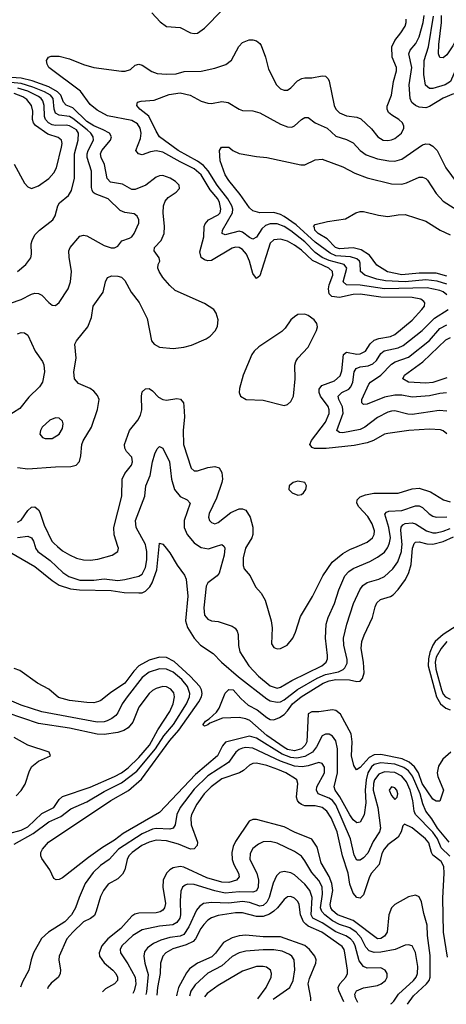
# Model space of a CAD drawing. Header units: inches. Extents: x 501365 to 657855, y 482276 to 547543.
# Tile 11 of 256: x 514442 to 516908, y 487352 to 493047. Entities that reach past the tile are written whole.
import ezdxf

# ---------------------------------------------------------------- set-up
doc = ezdxf.new("R2010")
doc.units = ezdxf.units.IN
doc.header["$MEASUREMENT"] = 0
doc.layers.add('A5418', color=7, linetype='Continuous')
doc.layers.add('A5419', color=7, linetype='Continuous')

msp = doc.modelspace()

# ---------------------------------------------------------------- linework, layer by layer
at = {"layer": 'A5418', "color": 5}
for points, elevation in [([(514324.8, 490000), (514346.7, 489990), (514530, 489884.7), (514630, 489802.6), (514670, 489775.9), (514735.4, 489755.4), (514788.3, 489748.3), (514970, 489744.5), (515046, 489734), (515130, 489731.4), (515150, 489732), (515170, 489741.5), (515193.5, 489766.5), (515207.4, 489790), (515234.8, 489865.2), (515248.1, 490000)], 1840), ([(514530.9, 490000), (514534, 489990), (514547.1, 489970), (514618.6, 489918.6), (514691.7, 489850), (514727, 489827), (514790, 489806), (514870, 489805.6), (514930, 489812.1), (515010, 489803.4), (515050, 489808.2), (515130, 489828.8), (515150, 489840.2), (515170, 489879.3), (515176.6, 489923.4), (515177.1, 489970), (515172, 490000)], 1860), ([(514660.5, 490000), (514690, 489975), (514730, 489951), (514770, 489932.8), (514810, 489923.2), (514850, 489921.4), (514893.4, 489926.6), (514977.2, 489950), (515009.6, 489970.4), (515013.6, 489990), (515010.3, 490000)], 1880), ([(515280.6, 490000), (515310, 489962.6), (515351.8, 489891.8), (515394.6, 489834.6), (515405, 489810), (515413.1, 489713.1), (515400.4, 489570), (515411.3, 489531.3), (515450, 489470.2), (515486.7, 489430), (515560.6, 489380.6), (515608.9, 489330), (515705.9, 489245.9), (515870, 489119.4), (515890, 489107.6), (515930, 489098.8), (515950, 489102.4), (515970, 489112.9), (516047.2, 489172.8), (516161.5, 489238.5), (516210, 489258.7), (516284.6, 489275.4), (516311.9, 489288.1), (516321.8, 489298.2), (516334.3, 489325.7), (516334.6, 489345.4), (516315.5, 489430), (516314.2, 489470), (516332.4, 489550), (516371.2, 489670), (516407.5, 489750), (516424.8, 489775.2), (516450, 489791.2), (516516.9, 489810), (516550, 489826.6), (516597.9, 489870), (516628, 489912.1), (516649.3, 489970.7), (516651.1, 490000)], 1840), ([(515480.6, 490000), (515490, 489993.7), (515532.7, 489987.3), (515573.7, 490000)], 1860), ([(516934.6, 488810), (516888.5, 488770), (516861.9, 488730), (516854.7, 488690), (516857.9, 488670), (516891.3, 488590), (516870, 488527.8), (516850, 488527.1), (516830, 488539.4), (516768.5, 488630), (516747.3, 488690), (516724.7, 488724.7), (516692.4, 488752.4), (516652.3, 488772.3), (516530, 488796.3), (516490, 488794.1), (516461.2, 488778.8), (516410, 488721.3), (516388.9, 488708.9), (516372.5, 488732.5), (516359.6, 488790), (516364.5, 488870), (516357.3, 488917.3), (516297.1, 489030), (516270, 489051.4), (516250, 489055.3), (516170, 489042.9), (516130, 489043), (516110, 489031.8), (516101.3, 488870), (516092.1, 488850), (516070.6, 488830), (516030, 488818.3), (515990, 488826.8), (515970, 488838), (515870, 488907.7), (515773.1, 488993.1), (515750, 489003.6), (515710, 489010.6), (515613.6, 489006.4), (515541.1, 488978.9), (515530, 488968.3), (515510, 488961.6), (515505.2, 488965.2), (515503, 488970), (515515.1, 488990), (515537, 489003), (515579, 489041), (515595.1, 489064.9), (515628.7, 489151.3), (515650, 489173.8), (515675, 489170), (515720.1, 489120.1), (515762.5, 489082.5), (515814.9, 489054.9), (515870.2, 489010), (515890, 489000.1), (515910, 488998.1), (515942.7, 489010), (515970, 489028.8), (515990, 489048.7), (516018.5, 489090), (516068.4, 489130), (516195.5, 489210), (516230, 489223), (516270, 489230.4), (516347.8, 489227.8), (516390, 489219), (516410, 489221), (516423.7, 489236.3), (516433.4, 489270), (516429.5, 489330), (516415.1, 489410), (516420.2, 489450), (516432, 489488), (516481.6, 489590), (516496, 489650), (516506.2, 489673.8), (516527.4, 489692.6), (516584.2, 489710), (516600, 489720), (516630, 489752), (516671.4, 489808.6), (516690.6, 489849.4), (516705.1, 489894.9), (516713.1, 489990), (516716.4, 490000)], 1820), ([(515623, 490000), (515627.8, 489990), (515624.4, 489950), (515594.3, 489845.7), (515583.5, 489830), (515530, 489790.6), (515520.1, 489770), (515506.1, 489646.1), (515510, 489602.8), (515530, 489579.1), (515550.5, 489570.5), (515590, 489566), (515670, 489538.5), (515687.5, 489527.5), (515699, 489510), (515704.2, 489490), (515706.6, 489426.6), (515714.2, 489390), (515766.4, 489310), (515822.8, 489250), (515890, 489195), (515930, 489181.5), (515950, 489185.4), (516014.4, 489225.6), (516187.7, 489310), (516212.4, 489330), (516220.2, 489350), (516220.5, 489370), (516209.9, 489470), (516213.5, 489550), (516224.4, 489590), (516262.1, 489670), (516286.7, 489750), (516321.7, 489830), (516343.8, 489856.2), (516370, 489872.6), (516466.6, 489913.4), (516510, 489937.6), (516550, 489968), (516568.4, 489991.6), (516571.8, 490000)], 1860), ([(515753.6, 490000), (515747.7, 489990), (515734.5, 489934.5), (515732.8, 489890), (515739.2, 489870), (515773.8, 489830), (515805.7, 489765.7), (515837.4, 489730), (515860.2, 489690), (515896.1, 489570), (515900.3, 489530), (515897.3, 489437.3), (515910, 489416.3), (515930, 489408.4), (515950, 489410.4), (515987, 489430), (516021.3, 489470), (516036.5, 489503.5), (516065.3, 489594.7), (516135.3, 489710), (516193.2, 489830), (516248.5, 489910), (516310, 489958.9), (516350, 489981.6), (516392.2, 490000)], 1880), ([(517030, 489582.1), (516889.1, 489490.9), (516843, 489450), (516828.9, 489430), (516812.7, 489387.3), (516804.4, 489350), (516803, 489310), (516851.9, 489130), (516874.7, 489090), (516905.1, 489065.1), (516930, 489054.6)], 1820), ([(516910, 489451.3), (516878, 489410), (516850, 489359.4), (516843.1, 489330), (516847.5, 489290), (516879.9, 489170), (516890, 489146.2), (516903.3, 489130), (516930, 489116.3)], 1840), ([(516923.3, 488290), (516857.1, 488370), (516824.7, 488424.7), (516789.7, 488469.7), (516772.4, 488512.4), (516756.4, 488570), (516712.1, 488672.1), (516690, 488701.8), (516662.6, 488722.6), (516610, 488741.4), (516530, 488748.9), (516490, 488739.3), (516474.9, 488725.1), (516454.4, 488690), (516443.6, 488650), (516438.5, 488590), (516441.7, 488518.3), (516432, 488448), (516410, 488406), (516390, 488402.4), (516370, 488419.2), (516350, 488447.7), (516292.1, 488552.1), (516265, 488590), (516259.4, 488610), (516279.6, 488690), (516279.7, 488830), (516270, 488876.3), (516250, 488902.6), (516230, 488914.3), (516210, 488914.3), (516190, 488904.2), (516158.2, 488841.8), (516133.8, 488810), (516090, 488784.4), (516044.2, 488775.8), (516010, 488779.3), (515958.3, 488798.3), (515810, 488891.5), (515770, 488903), (515631.5, 488868.5), (515613.7, 488846.3), (515584.4, 488790), (515458.2, 488681.8), (515250, 488461), (515039.5, 488340.5), (514990, 488301.2), (514920.4, 488259.6), (514839.5, 488200.5), (514690, 488083.5), (514670, 488073.6), (514652.3, 488072.3), (514640.1, 488080.1), (514617.2, 488130), (514570, 488195.3), (514564.5, 488210), (514565.1, 488230), (514574, 488250), (514609.6, 488290), (514969.2, 488530.8), (515071.4, 488588.6), (515145.5, 488654.5), (515310, 488877.8), (515361.6, 488938.4), (515478.4, 489101.6), (515492.8, 489130), (515496.8, 489150), (515493.6, 489170), (515482.8, 489190), (515427.7, 489250), (515335.7, 489335.7), (515290, 489357.2), (515250, 489360.6), (515190, 489343.1), (515131.4, 489310), (515100.9, 489279.1), (515050, 489209.9), (514966.3, 489153.7), (514912, 489110), (514896.7, 489103.3), (514870, 489096.5), (514830, 489097.7), (514729.2, 489110), (514667.4, 489127.4), (514610, 489175.6), (514546, 489210), (514442.5, 489282.5), (514410, 489294.5)], 1840), ([(514410, 488278.8), (514519.8, 488340.2), (514610, 488407.2), (514680.8, 488439.2), (514737.1, 488482.9), (514830, 488522.7), (514930, 488583.7), (515030, 488632.8), (515118.8, 488701.2), (515226.2, 488830), (515275.7, 488904.3), (515330.5, 488970), (515406.7, 489090), (515422.8, 489130), (515425.5, 489150), (515411.4, 489190), (515379.9, 489230), (515330, 489273.6), (515290, 489290.7), (515250, 489292.5), (515190, 489273.3), (515150, 489242), (515063.3, 489130), (515035.3, 489090), (515010, 489037.1), (514998.1, 489021.9), (514975.4, 489004.6), (514947.7, 488992.3), (514930, 488986.8), (514890, 488984.5), (514570, 489042.9), (514450, 489081.5), (514370, 489116.6)], 1860), ([(514379.7, 488340.3), (514450, 488358.8), (514490, 488378.6), (514570, 488456.3), (514639.2, 488490), (514670, 488536.8), (514690, 488554.7), (514850, 488608.2), (514990, 488670.5), (515030, 488691.7), (515070, 488720.3), (515130, 488779), (515192.4, 488850), (515240.6, 488939.4), (515310, 489045.9), (515329, 489090), (515337.1, 489130), (515332.7, 489152.7), (515315.3, 489175.3), (515290, 489187.8), (515270, 489190.5), (515230, 489179.5), (515210, 489167), (515190, 489149.8), (515130.1, 489070), (515095.4, 488984.6), (515068.6, 488951.4), (515043.8, 488936.2), (515010, 488923.2), (514930, 488911.7), (514890, 488915.3), (514730, 488948.7), (514550, 488976.7), (514370, 489037.8)], 1880), ([(514422.7, 488557.3), (514451.5, 488588.5), (514473.7, 488626.3), (514498, 488702), (514511.7, 488728.3), (514550, 488759.3), (514619.3, 488790), (514612.7, 488810), (514490, 488850.9), (514410, 488896.1)], 1920), ([(516928, 488208), (516877.4, 488257.4), (516856.2, 488310), (516830, 488347.3), (516730.3, 488450), (516722.6, 488470), (516715.1, 488530), (516699.2, 488590), (516678.3, 488638.3), (516650, 488672), (516610, 488693.1), (516550, 488696.3), (516516.8, 488683.2), (516492.1, 488650), (516486.7, 488630), (516485.4, 488590), (516512.7, 488490), (516527.2, 488370), (516521.7, 488350), (516485.7, 488294.3), (516453.2, 488226.8), (516430, 488199.5), (516410, 488185.5), (516390, 488186), (516374.9, 488214.9), (516353.9, 488310), (516270, 488505.2), (516250, 488531.5), (516230, 488545), (516166.8, 488570), (516156.6, 488590), (516158.8, 488610), (516203.4, 488690), (516204.3, 488724.3), (516190, 488745.8), (516170, 488750.4), (516108.9, 488731.1), (516074.6, 488725.4), (516030.4, 488729.6), (515950, 488758.1), (515790, 488833.7), (515750, 488838.1), (515730, 488834.5), (515710, 488825.4), (515692.1, 488810), (515648.2, 488750), (515530, 488674.2), (515450, 488596), (515369, 488490), (515350.5, 488450), (515341.5, 488390), (515329.6, 488370.4), (515310, 488364.9), (515230, 488369), (515210, 488365.7), (515150, 488337.2), (515012.6, 488250), (514959.6, 488190), (514910, 488154.8), (514866.4, 488113.6), (514820.4, 488050), (514785, 487970), (514764.6, 487910), (514742.3, 487870), (514702.4, 487830), (514607.8, 487770), (514567.8, 487732.2), (514521.6, 487650), (514507.8, 487610), (514495.6, 487550), (514458.7, 487481.3), (514447.1, 487451.6)], 1860), ([(516914.5, 487625.5), (516891.8, 487770), (516886.8, 487966.8), (516896.2, 488110), (516893.5, 488150), (516877.8, 488177.8), (516830, 488214.2), (516821.6, 488230), (516806.1, 488286.1), (516788.3, 488310), (516710, 488372.2), (516665.1, 488394.9), (516655.8, 488384.2), (516646.7, 488350), (516630, 488319.4), (516570, 488274.6), (516547.8, 488250), (516535.4, 488224.6), (516520, 488160), (516475, 488110), (516463.3, 488090), (516430, 487985.8), (516410, 487966), (516390, 487970.6), (516370, 487994.6), (516350, 488046.2), (516340.5, 488110), (516307.9, 488210), (516276.6, 488350), (516242, 488430), (516216.7, 488470), (516190, 488491.1), (516150, 488500.3), (516090, 488500.6), (516070, 488507), (516057.7, 488517.7), (516048.2, 488530), (516042.7, 488550), (516048.8, 488630), (516043, 488650), (516036.2, 488656.2), (515979.5, 488690), (515933.6, 488710), (515870, 488733.7), (515810, 488747.6), (515790, 488745.7), (515770, 488735.2), (515735.9, 488704.1), (515712.6, 488690), (515610, 488656.7), (515549.6, 488610), (515508.8, 488570), (515466.8, 488510), (515435.8, 488450), (515431.3, 488430), (515433.7, 488390), (515469.4, 488290), (515467.2, 488270), (515450, 488251.9), (515430, 488249.9), (515359.2, 488279.2), (515290, 488297.3), (515230, 488302.2), (515190, 488290.6), (515148.8, 488270), (515092.4, 488230), (515073.7, 488210), (515064, 488190), (515050.1, 488129.9), (515035.5, 488104.5), (515010, 488077.6), (514953.4, 488046.6), (514925.6, 488010), (514910, 487976.2), (514885, 487890), (514874, 487866), (514852.3, 487847.7), (514810, 487829.4), (514748.8, 487770), (514715.2, 487730), (514670.9, 487630), (514667.6, 487610), (514677.5, 487550), (514675.9, 487530), (514666.9, 487510), (514624.8, 487475.2), (514606.9, 487453.1), (514602.9, 487442.6)], 1880), ([(516684.3, 487352.2), (516718.8, 487401.2), (516793.2, 487470), (516808.4, 487490), (516814.6, 487510), (516814.2, 487634.2), (516799.1, 487750), (516797.9, 487810), (516776.9, 487876.9), (516765, 487945), (516750, 487973.7), (516730, 487982.8), (516690, 487974.5), (516610.7, 487929.3), (516590, 487911), (516575.5, 487870), (516565.3, 487770), (516550, 487746.3), (516530, 487733.2), (516510, 487731.7), (516370, 487836.8), (516279.3, 487870), (516250, 487894.4), (516240.7, 487910), (516236.8, 487930), (516251.9, 488010), (516246.9, 488050), (516230.6, 488090.6), (516184.4, 488170), (516160.6, 488260.6), (516130, 488306.5), (516030, 488347.5), (515970, 488379.3), (515810, 488420.7), (515790, 488420.9), (515769.3, 488410.7), (515690, 488294), (515675.3, 488264.7), (515668.3, 488230), (515671, 488190), (515680.5, 488160.5), (515706.2, 488110), (515710.1, 488090), (515695, 488070), (515650, 488056.1), (515610, 488058.1), (515523.5, 488083.5), (515390, 488144.8), (515370, 488148.7), (515330, 488142.2), (515309.4, 488130.6), (515290, 488110.6), (515272.2, 488070), (515268.7, 488030), (515283.9, 487936.1), (515279.2, 487910), (515270, 487897.1), (515253.5, 487886.5), (515230, 487880.4), (515130, 487879), (515106.7, 487873.3), (515090, 487861.3), (515026.2, 487790), (514952.1, 487730), (514916.8, 487690), (514900.6, 487650), (514903.1, 487630), (514930, 487591.5), (514980.5, 487550), (514997.5, 487530), (515006.6, 487510), (515006.7, 487490), (514989.6, 487470.4), (514938.5, 487441.5), (514919.9, 487424.2)], 1920), ([(516587.1, 487355.8), (516590, 487357.1), (516604.1, 487370), (516631.9, 487410), (516717.7, 487490), (516733.5, 487510), (516741.2, 487530), (516743.4, 487570), (516730, 487651.8), (516710, 487689.6), (516690, 487696.4), (516670, 487695.1), (516611.4, 487668.6), (516530, 487653), (516490, 487651.8), (516460.9, 487660.9), (516442.1, 487682.1), (516416.1, 487736.1), (516386.8, 487770), (516350, 487795.1), (516290, 487814.6), (516250, 487835), (516205.3, 487870), (516188.7, 487888.7), (516181.4, 487910), (516192.3, 487990), (516190, 488030.8), (516170, 488068.5), (516130, 488114.5), (516090, 488182.9), (516070, 488208.4), (516030, 488236.8), (515930, 488283.7), (515890, 488294.5), (515850, 488292.2), (515821.5, 488278.5), (515790, 488252.7), (515774.8, 488225.2), (515771.5, 488190), (515811.7, 488110), (515822.1, 488070), (515820.1, 488030), (515810, 488008.6), (515790, 488000.8), (515710, 488002.9), (515630, 487995.5), (515570, 488008.3), (515450, 488045.7), (515412.8, 488047.2), (515398.1, 488041.9), (515383.5, 488030), (515373.5, 488006.5), (515368.8, 487951.2), (515371.7, 487870), (515366.7, 487850), (515350, 487825.2), (515327.4, 487812.6), (515250, 487803.8), (515150, 487782.6), (515096.8, 487750), (515032.5, 487690), (515023.2, 487670), (515024.6, 487650), (515067.2, 487587.2), (515110, 487508.7), (515114.2, 487470), (515104, 487430), (515095.6, 487414)], 1940), ([(516396, 487362.9), (516382.9, 487390), (516378.3, 487410), (516388, 487430), (516430, 487446.9), (516510, 487461.7), (516531, 487470), (516556.4, 487490), (516566.4, 487510), (516566.2, 487530), (516555.1, 487550), (516530, 487563.7), (516450, 487562), (516430, 487569.9), (516404.2, 487604.2), (516380.1, 487690), (516370.9, 487710.9), (516354.6, 487730), (516327.7, 487747.7), (516270, 487772.1), (516190, 487822.6), (516137.2, 487850), (516126.3, 487870), (516132.8, 487970), (516119.7, 488010), (516090, 488047), (516030, 488100.9), (516010, 488113.2), (515970, 488120.6), (515945.9, 488114.1), (515925.5, 488094.5), (515906.4, 488053.6), (515884.7, 487970), (515870, 487942.8), (515850, 487923.9), (515830, 487919.2), (515770, 487940.2), (515730, 487946.1), (515650, 487936.6), (515550, 487941.8), (515505.3, 487934.7), (515481.8, 487918.2), (515463.6, 487896.4), (515420.4, 487799.6), (515390, 487756.4), (515370, 487745.6), (515310, 487739.1), (515257, 487723), (515215.9, 487704.1), (515180.5, 487679.5), (515164.4, 487655.6), (515158.9, 487630), (515165.7, 487590), (515185, 487525), (515175.3, 487424.7), (515171.1, 487409.6)], 1960), ([(516314.6, 487365.9), (516286.1, 487430), (516283.6, 487450), (516292.1, 487470), (516327.7, 487510), (516336.1, 487530), (516336.1, 487550), (516321.2, 487650), (516316.4, 487670), (516306.3, 487686.3), (516189.1, 487769.1), (516110, 487804.8), (516095.4, 487815.4), (516082.3, 487830), (516065.3, 487870), (516057.6, 487930), (516050, 487947.4), (516030, 487966.3), (516010, 487975.5), (515990, 487974.6), (515970, 487958), (515932.2, 487910), (515910.6, 487890), (515885.9, 487874.1), (515850, 487859.5), (515810, 487860.7), (515730, 487880.3), (515690, 487881.1), (515590, 487865.8), (515550, 487851.9), (515530, 487838.1), (515506.8, 487813.2), (515489.7, 487790), (515458.4, 487730), (515443.9, 487716.1), (515404.5, 487695.5), (515327.2, 487672.8), (515287.7, 487650), (515269.6, 487630), (515255, 487590), (515253.8, 487530), (515238.1, 487450), (515235.4, 487405.9)], 1980), ([(516124.2, 487372.9), (516124.3, 487390), (516109.5, 487470), (516117.6, 487502.4), (516154.3, 487590), (516155, 487610), (516147.5, 487630), (516117.4, 487670), (516090, 487692.8), (515950, 487743.3), (515850, 487741.6), (515750, 487751.4), (515710, 487747.8), (515670, 487737.6), (515620.1, 487710), (515573, 487647), (515552.4, 487627.6), (515469.4, 487590), (515423.3, 487556.7), (515405.7, 487534.3), (515359, 487450), (515349.5, 487410.5), (515349.3, 487401.6)], 2020), ([(515906.6, 487381), (516004.2, 487450), (516022.5, 487490), (516031.7, 487551.7), (516027.5, 487610), (516014.8, 487630), (516000.8, 487640.8), (515959.3, 487659.3), (515910, 487667.1), (515850, 487667), (515750, 487658.9), (515710, 487649.3), (515670, 487628.5), (515610, 487574.6), (515530, 487532.2), (515455.5, 487464.5), (515431.3, 487428.7), (515424.1, 487398.8)], 2040), ([(515818.5, 487384.2), (515866.5, 487450), (515896, 487510), (515898.2, 487530), (515891.6, 487550), (515867.9, 487567.9), (515850, 487571.6), (515810, 487569.9), (515730, 487543.4), (515590, 487460.7), (515525.5, 487414.5), (515509.3, 487395.7)], 2060)]:
    msp.add_lwpolyline(points, dxfattribs=dict(at, elevation=elevation))
at = {"layer": 'A5418', "color": 5, "elevation": 1880}
msp.add_lwpolyline([(516590, 488609.5), (516577, 488590), (516590, 488560.4), (516610, 488536.3), (516623.7, 488550), (516628, 488570), (516621.7, 488590), (516610, 488603.5)], close=True, dxfattribs=at)
at = {"layer": 'A5419', "color": 5}
for points, elevation in [([(515206, 493086), (515254.5, 493034.5), (515290, 493008), (515370, 493001.7), (515430, 492971.5), (515450, 492966), (515470, 492969.4), (515510, 492998), (515715.7, 493210)], 1920), ([(517095.8, 493084.2), (517039, 493041), (516990, 492984.3), (516944.8, 492895.2), (516910, 492843.9), (516890, 492826), (516870, 492828.3), (516862.8, 492850), (516863.6, 492903.6), (516880.2, 493030), (516880.5, 493070)], 1820), ([(516910, 490651.7), (516890, 490669), (516874.7, 490674.7), (516810, 490679.1), (516691, 490670), (516570, 490653.7), (516550, 490649.1), (516487.6, 490612.4), (516450, 490598.5), (516375.3, 490584.7), (516214.1, 490565.9), (516146.3, 490566.3), (516132.2, 490572.2), (516119.9, 490590), (516127.8, 490612.3), (516210, 490719.4), (516231.6, 490770), (516231.2, 490790), (516224.3, 490810), (516181.1, 490870), (516173, 490890), (516172.7, 490910), (516188.6, 490931.4), (516261.9, 490958.1), (516294, 490986), (516304.5, 491015.5), (516313, 491110), (516330, 491122.8), (516390, 491111.4), (516410, 491113.3), (516440.2, 491130), (516467.9, 491172.1), (516490, 491193), (516516.8, 491203.2), (516585.4, 491214.6), (516610, 491225.8), (516710, 491309.5), (516766.6, 491370), (516781.6, 491390), (516784.2, 491410), (516777.4, 491417.4), (516759.7, 491430), (516710, 491440.3), (516530, 491442.8), (516410, 491458.9), (516370, 491457.6), (516290, 491439.4), (516245.5, 491445.5), (516230, 491462), (516226.1, 491490), (516230, 491513.4), (516251.4, 491570), (516250.5, 491590.5), (516228.2, 491610), (516134.4, 491654.4), (516070, 491713.5), (516030, 491742.8), (515990, 491765.4), (515950, 491777.5), (515910, 491774), (515890, 491754.5), (515830, 491566), (515810, 491549.6), (515790, 491578.4), (515770.8, 491650), (515752.1, 491690), (515730, 491717.2), (515710, 491728.7), (515690, 491730.9), (515670, 491725.8), (515550, 491653.3), (515530, 491651.4), (515510, 491657.1), (515491.3, 491671.3), (515483.8, 491703.8), (515506.7, 491790), (515508.4, 491850), (515513.1, 491866.9), (515532.9, 491890), (515590, 491917.1), (515600.2, 491930), (515604.5, 491950), (515597.1, 491990), (515587, 492010), (515542.5, 492062.5), (515491.3, 492150), (515450, 492184.9), (515370, 492223.6), (515270, 492280.1), (515230, 492287.7), (515197.7, 492282.3), (515150, 492265.7), (515128.7, 492270), (515114.1, 492290), (515140.3, 492359.7), (515144.2, 492390), (515138.5, 492418.5), (515123.6, 492443.6), (515090, 492462.7), (514950, 492491.5), (514890, 492523), (514850, 492556.9), (514793.7, 492633.7), (514611.3, 492770), (514600.7, 492790), (514598, 492810), (514609, 492830), (514623.9, 492836.1), (514670, 492834.9), (514730, 492820.9), (514810, 492787.7), (514870, 492770.2), (515030.9, 492749.1), (515050.9, 492749.1), (515082, 492758), (515110, 492783.8), (515130, 492790.3), (515150, 492783.1), (515206.7, 492746.7), (515236.3, 492736.3), (515290, 492731.2), (515346.7, 492733.3), (515393.6, 492746.4), (515490, 492749.5), (515570, 492765.4), (515633.4, 492786.6), (515667.1, 492812.9), (515707.9, 492892.1), (515730, 492914.9), (515768.7, 492930), (515790, 492930.3), (515810, 492923.7), (515830, 492908.4), (515837.1, 492897.1), (515863.2, 492830), (515880.6, 492760.6), (515926.9, 492670), (515950, 492646.5), (515970, 492638.3), (515990, 492639.6), (516010, 492653.4), (516047.6, 492692.4), (516073.4, 492706.6), (516090, 492711), (516130, 492711), (516190, 492722), (516210, 492719.6), (516225, 492705), (516231.2, 492691.2), (516259.6, 492550), (516270.1, 492530), (516290, 492508.4), (516330, 492491.4), (516390, 492483), (516413.3, 492473.3), (516476.2, 492416.2), (516511.4, 492370), (516543, 492350), (516570, 492347.5), (516590, 492350.9), (516610, 492359.3), (516648.7, 492390), (516661.3, 492418.7), (516662.5, 492430), (516655.3, 492450), (516634.2, 492470), (516593.5, 492493.5), (516574.2, 492510), (516565.9, 492530), (516566.2, 492546.2), (516591, 492610), (516602.4, 492690), (516620.7, 492750), (516620.2, 492770), (516593.9, 492830), (516593.7, 492890), (516610, 492926), (516645.5, 492970), (516669.8, 493010), (516675.9, 493030), (516675.3, 493050)], 1880), ([(516950, 492618.5), (516890, 492592.4), (516810, 492544.6), (516790, 492537.6), (516750, 492541.2), (516729.8, 492550), (516707.6, 492567.6), (516699.5, 492590), (516692.6, 492670), (516708.5, 492770), (516692, 492850), (516698.4, 492870), (516731.2, 492908.8), (516750, 492948), (516774.7, 493030), (516778.9, 493070)], 1860), ([(517270, 493058.7), (517190, 493039.2), (517156.2, 493023.8), (517050, 492947.4), (517030, 492915.6), (516931.7, 492690), (516900.8, 492670), (516830, 492649), (516810, 492648.1), (516788.1, 492668.1), (516778.5, 492730), (516779, 492810), (516805, 492890), (516833.4, 493066.6)], 1840), ([(514430, 490456.9), (514490, 490449.4), (514650, 490461.3), (514738.4, 490461.6), (514768.9, 490471.1), (514788.1, 490491.9), (514796.3, 490523.7), (514800.4, 490590), (514808.8, 490611.2), (514858.1, 490690), (514891.8, 490791.8), (514901.4, 490850), (514892.6, 490872.6), (514870, 490899.1), (514850, 490913.8), (514782.6, 490942.6), (514758.4, 490970), (514755.4, 491010), (514768.8, 491090), (514760.9, 491170), (514769.7, 491190), (514836.2, 491270), (514856.6, 491323.4), (514866.6, 491390), (514925.3, 491470), (514937.2, 491530), (514950, 491554.9), (514975.5, 491564.5), (515010, 491564.1), (515030, 491557.2), (515050, 491538), (515086.2, 491470), (515131.9, 491411.9), (515179.2, 491319.2), (515204.6, 491190), (515219.1, 491170), (515250, 491151.8), (515330, 491144.6), (515390, 491152.1), (515435.2, 491164.8), (515519.7, 491200.3), (515542.9, 491217.1), (515573.1, 491250), (515585.5, 491274.5), (515588.9, 491310), (515578.4, 491350), (515563.9, 491370), (515510, 491404.6), (515340.3, 491480.3), (515309.1, 491509.1), (515270, 491556.3), (515247.3, 491590), (515240.2, 491610), (515242.8, 491630), (515252.3, 491650), (515248.7, 491670), (515218.5, 491710), (515222, 491730), (515259.1, 491770), (515277, 491810), (515279.9, 491850), (515270.4, 491930), (515272.5, 491970), (515283.6, 491996.4), (515300.8, 492019.2), (515346, 492050), (515366, 492070), (515364, 492090), (515343.1, 492110), (515311.9, 492130), (515270, 492145.7), (515250, 492143.7), (515230, 492135), (515171, 492089), (515110, 492063.6), (515090, 492063.7), (515036.2, 492096.2), (514966.2, 492106.2), (514947.6, 492127.6), (514932.8, 492210), (514912.7, 492250), (514909.5, 492270), (514917.5, 492290), (514966.4, 492350), (514971.8, 492370), (514961.2, 492390), (514925.2, 492410), (514870, 492431.9), (514830, 492457.2), (514750, 492536.4), (514710, 492551.3), (514696.1, 492570), (514679.3, 492610), (514660.6, 492630), (514610, 492657.7), (514513.5, 492693.5), (514450, 492708.9), (514223.9, 492723.9)], 1920), ([(514390, 491407.6), (514450, 491427.6), (514510, 491459), (514530, 491464.3), (514550, 491463.5), (514570, 491453.6), (514610, 491410.4), (514630, 491395.8), (514650, 491392.7), (514670, 491410.4), (514722.2, 491490), (514736.1, 491530), (514741.4, 491590), (514727.4, 491672.6), (514725.7, 491710), (514734.7, 491730), (514790, 491793.7), (514810, 491800.9), (514830, 491797.3), (514930, 491740.2), (514970, 491727.3), (514990, 491726.9), (515010, 491737.1), (515032, 491768), (515076.6, 491783.4), (515090, 491791.6), (515104.5, 491810), (515129.8, 491870), (515129.8, 491890), (515121.7, 491910), (515102.9, 491922.9), (515050, 491932.2), (515022.8, 491942.8), (514954.2, 492010), (514878.9, 492038.9), (514867.3, 492047.3), (514860.6, 492060.6), (514856.9, 492076.9), (514856.6, 492170), (514832.2, 492250), (514832.5, 492270), (514837.8, 492290), (514868, 492350), (514867.5, 492370), (514853.8, 492390), (514831.6, 492410), (514750, 492475), (514730, 492485.8), (514670, 492493.8), (514650, 492506.2), (514641.4, 492530), (514635.6, 492590), (514620.6, 492610), (514586.1, 492630), (514517.3, 492657.3), (514450, 492677.7), (514310, 492690.4)], 1940), ([(514429.3, 491590.7), (514476.9, 491630), (514505.7, 491670), (514511.1, 491690), (514508.9, 491750), (514513.3, 491770), (514530, 491802), (514556.1, 491830), (514634.2, 491890), (514647.8, 491912.2), (514663.4, 491970), (514672.4, 491987.6), (514723.5, 492030), (514740.7, 492059.3), (514758.8, 492130), (514759, 492270), (514779.9, 492350), (514782.3, 492390), (514770, 492410.2), (514730, 492432.5), (514710, 492436.3), (514650, 492434.7), (514630, 492438.6), (514609, 492450), (514591.5, 492470), (514586.1, 492486.1), (514584.2, 492550), (514576.6, 492576.6), (514567, 492590), (514550, 492601.7), (514490, 492633.4), (514430.6, 492650.6)], 1960), ([(516910, 491454.5), (516890, 491471.8), (516870, 491480.8), (516796.4, 491496.4), (516550, 491490.2), (516410, 491511.1), (516330, 491513.9), (516311.8, 491530), (516333.2, 491610), (516317, 491630), (516230, 491654.6), (516191, 491671), (516150, 491699.9), (516090, 491762.6), (516010, 491825.1), (515970, 491849.9), (515930, 491865), (515890, 491866.6), (515863.5, 491856.5), (515842.5, 491837.5), (515810, 491789.8), (515790, 491777), (515770, 491786), (515730, 491818), (515710, 491823.1), (515630, 491803.2), (515611.5, 491810), (515614.9, 491830), (515672.1, 491930), (515673.5, 491950), (515668.5, 491970), (515645.9, 492010), (515583.5, 492090), (515531.7, 492171.7), (515504, 492204), (515470, 492229.3), (515357.3, 492290), (515250.9, 492370), (515230, 492402.4), (515188.5, 492488.5), (515136.9, 492530), (515118.9, 492550), (515122.9, 492570), (515144.2, 492575.8), (515219.3, 492580.7), (515305.5, 492614.5), (515370, 492623.5), (515426.7, 492610), (515490, 492576.1), (515530, 492563.2), (515550, 492562.5), (515610, 492573.5), (515647.8, 492567.8), (515710, 492528.8), (515730, 492521.3), (515790, 492519.5), (515830, 492508.8), (515950, 492442.4), (515990, 492426.5), (516014.1, 492425.9), (516030, 492433.4), (516070, 492470.3), (516090, 492481.7), (516110, 492480.3), (516150.4, 492450), (516218.2, 492418.3), (516270, 492372.6), (516330, 492353.2), (516370, 492334.2), (516409.7, 492289.7), (516444.3, 492264.3), (516510, 492242.6), (516576, 492230), (516610, 492228.1), (516650, 492240.1), (516770, 492322.3), (516790, 492327.7), (516810, 492326.2), (516830, 492314.7), (516855, 492290), (516905.3, 492190), (517009.7, 492049.7)], 1860), ([(514410, 492211.1), (514470, 492101.1), (514490, 492080.3), (514510, 492070.3), (514550, 492084.9), (514610, 492127.5), (514639.3, 492160.6), (514655.7, 492190), (514684.5, 492310), (514686.7, 492330), (514683, 492350), (514664.6, 492364.6), (514604, 492384), (514533.8, 492433.8), (514521.5, 492450), (514517, 492470), (514517.7, 492517.7), (514510.7, 492550), (514484.4, 492584.4), (514460.5, 492600.5), (514410, 492619.6)], 1980), ([(516910, 491516.4), (516855.1, 491535.1), (516790, 491541.5), (516670, 491530.6), (516556.7, 491536.7), (516505.5, 491545.5), (516437.6, 491570), (516411.2, 491590), (516410, 491638.3), (516406.1, 491650), (516390, 491663.3), (516354.6, 491674.6), (516270, 491681.7), (516236.1, 491696.1), (516150, 491760.3), (516039.3, 491859.3), (515970, 491908.1), (515950, 491919.1), (515910, 491930.8), (515829.1, 491929.1), (515790, 491941.3), (515770, 491958.4), (515716.4, 492036.4), (515650, 492116.1), (515629.3, 492150), (515601.7, 492230), (515596.2, 492290), (515609.3, 492310), (515650, 492308.4), (515673.4, 492290), (515710, 492272), (515810, 492255.2), (515870, 492250.3), (516066.6, 492206.6), (516090, 492207.7), (516150, 492235.8), (516190, 492239.7), (516310, 492195.6), (516379.1, 492159.1), (516450, 492131.6), (516590, 492097.1), (516650, 492095.9), (516676.8, 492103.2), (516750, 492136.2), (516770, 492136.2), (516790, 492127.9), (516798.7, 492118.7), (516850, 492040.9), (516890, 491997.8), (517010, 491919.3)], 1840), ([(516910, 491563.5), (516850, 491580.1), (516750, 491581.6), (516650, 491570.9), (516567.9, 491587.9), (516506.6, 491626.6), (516464, 491684), (516416, 491716), (516370, 491727.7), (516290, 491721.6), (516267.5, 491730), (516218.5, 491778.5), (516166.5, 491810), (516147.2, 491830), (516145.6, 491845.6), (516139.3, 491850), (516150, 491862.8), (516221.1, 491878.9), (516325.6, 491894.4), (516384, 491930), (516410, 491937), (516430, 491936.9), (516515.5, 491915.5), (516568.8, 491908.8), (516630, 491918.7), (516670, 491919.2), (516790, 491881.5), (516871.4, 491830), (516930, 491803.1)], 1820), ([(516910, 490781.6), (516865.5, 490785.5), (516710, 490764.1), (516685.4, 490765.4), (516610, 490783.6), (516590, 490783.4), (516570, 490777.6), (516510, 490746.6), (516436.3, 490690), (516410, 490676.2), (516310, 490656.6), (516290, 490658.2), (516275.8, 490670), (516311.1, 490771.1), (516307.2, 490807.2), (516286.5, 490850), (516283.6, 490870), (516304.1, 490890), (516343.7, 490910), (516356.6, 490923.4), (516366.8, 490950), (516375.3, 491010), (516386.4, 491030), (516410, 491038.2), (516455.7, 491044.3), (516483.4, 491056.6), (516503.5, 491076.5), (516530, 491117), (516548.3, 491131.7), (516630, 491149), (516657.6, 491162.4), (516767.5, 491250), (516840, 491320), (516919.1, 491370)], 1860), ([(516908.4, 490888.4), (516870, 490885), (516810, 490871.4), (516710, 490863.9), (516650, 490874.3), (516610, 490875), (516550, 490863.6), (516450, 490822.7), (516430, 490821.5), (516418.9, 490830), (516418.5, 490850), (516460.5, 490939.5), (516469.6, 490950.4), (516530.2, 490989.8), (516590, 491054.4), (516611.4, 491068.6), (516690, 491094.1), (516810, 491191.1), (516870, 491260.1), (516910, 491281.7)], 1840), ([(514430, 491229.1), (514450, 491237.7), (514470, 491236), (514490, 491221.3), (514532.2, 491130), (514573.6, 491070), (514581.8, 491050), (514584.7, 491010), (514573.5, 490950), (514557.2, 490922.8), (514495.7, 490864.3), (514442.3, 490797.7), (514370, 490752)], 1920), ([(516910, 490975.8), (516830, 490948.2), (516790, 490944.4), (516689.9, 490949.9), (516656.4, 490970), (516666.8, 490990), (516772.9, 491067.1), (516905.6, 491194.4), (516932.3, 491207.7)], 1820), ([(515010.3, 490000), (514988, 490068), (514986.3, 490110), (515032.5, 490290), (515034.1, 490390), (515050, 490422.6), (515087.8, 490470), (515095, 490490), (515090, 490517.3), (515059, 490550), (515048.9, 490568.9), (515048.5, 490590), (515077.2, 490670), (515125.8, 490730), (515141, 490759), (515148.1, 490790), (515145.8, 490870), (515150, 490893.4), (515170, 490912.3), (515190, 490912.9), (515210, 490900.2), (515244, 490864), (515270, 490849.5), (515290, 490845.5), (515350, 490855.6), (515371, 490851), (515388.9, 490830), (515391.6, 490811.6), (515394.1, 490750), (515387.5, 490670), (515388.8, 490588.8), (515432.9, 490452.9), (515450, 490436.9), (515470, 490436.6), (515530, 490456.6), (515570, 490461.9), (515594.7, 490454.7), (515610, 490427.7), (515613.4, 490390), (515609.5, 490370), (515580.3, 490279.7), (515536.8, 490190), (515532.4, 490170), (515538.4, 490150), (515550, 490137.8), (515570, 490131.8), (515590, 490139), (515662.9, 490197.1), (515710, 490217.7), (515730, 490217.8), (515750, 490209.2), (515774.4, 490170), (515788.6, 490111.4), (515790.1, 490070), (515783, 490050), (515753.6, 490000)], 1880), ([(515172, 490000), (515170, 490011.6), (515115.6, 490110), (515110.5, 490150), (515166, 490290), (515171.1, 490350), (515196.7, 490410), (515209.3, 490490), (515223.8, 490536.2), (515235.9, 490564.1), (515250, 490577.3), (515270, 490567.7), (515307.5, 490490), (515318.6, 490390), (515337.4, 490330), (515370, 490288.4), (515410.6, 490270), (515427.6, 490250), (515392.5, 490150), (515392.3, 490110), (515410.1, 490070.1), (515450, 490020.7), (515480.6, 490000)], 1860), ([(516392.2, 490000), (516450, 490025.1), (516480.7, 490050), (516490.5, 490070), (516492.3, 490090), (516479.6, 490130), (516453.2, 490173.2), (516401.6, 490230), (516390.6, 490250), (516391.6, 490270), (516410, 490287.7), (516440.5, 490299.5), (516487.9, 490307.9), (516630, 490308.2), (516710, 490334.2), (516750, 490336.6), (516816.5, 490316.5), (516891.8, 490270), (516930, 490258.8)], 1880), ([(516571.8, 490000), (516579.8, 490020.2), (516584.2, 490050), (516575.8, 490110), (516552.6, 490187.4), (516561.4, 490198.6), (516575.8, 490204.2), (516650, 490208.5), (516730, 490236), (516750, 490235.7), (516770, 490225.5), (516808.4, 490188.4), (516830, 490175.8), (516850, 490169.6), (516910, 490171.7)], 1860), ([(514430, 490141.2), (514450, 490151.8), (514490, 490207.7), (514510, 490227.7), (514530, 490229.4), (514550, 490212.7), (514558.4, 490198.4), (514583.6, 490123.6), (514628.8, 490030), (514638.6, 490018.6), (514660.5, 490000)], 1880), ([(516651.1, 490000), (516651.7, 490010), (516645.1, 490094.9), (516647.6, 490112.4), (516655.7, 490124.3), (516670, 490132.8), (516710, 490137.1), (516730, 490131.7), (516793.2, 490090), (516830, 490079.1), (516850, 490078.8), (516890, 490087.8), (516930, 490103.2)], 1840), ([(514430, 490052.1), (514490, 490059.8), (514510, 490050.2), (514521.8, 490030), (514530.9, 490000)], 1860), ([(515248.1, 490000), (515250, 490018.8), (515270, 490013.4), (515280.6, 490000)], 1840), ([(515573.7, 490000), (515610, 490011.2), (515622, 490002), (515623, 490000)], 1860), ([(516716.4, 490000), (516722.3, 490017.7), (516730, 490025.3), (516750, 490026.5), (516796, 490016), (516830, 490013.9), (516890, 490028.5), (516950, 490055.1)], 1820)]:
    msp.add_lwpolyline(points, dxfattribs=dict(at, elevation=elevation))
for points, elevation in [([(516090, 491344), (516050, 491341.2), (516030, 491328.7), (516010, 491310.9), (515976.8, 491263.2), (515956.5, 491243.5), (515824.7, 491155.3), (515796.5, 491130), (515782.8, 491110), (515733.4, 490990), (515712.8, 490912.8), (515710.5, 490890), (515717.3, 490870), (515750.3, 490850.3), (515850, 490846.5), (515970, 490815.6), (515990, 490821.7), (516010, 490838.7), (516023.7, 490870), (516033.9, 490970), (516031.6, 491048.4), (516038.1, 491070), (516050.4, 491089.6), (516110, 491153.4), (516157.3, 491250), (516162.3, 491270), (516159.8, 491290), (516144.8, 491310), (516110, 491336.3)], 1920), ([(514650, 490743.6), (514616.3, 490730), (514572.7, 490690), (514561.6, 490670), (514559.1, 490650), (514574.8, 490630), (514590, 490623.7), (514630, 490625.2), (514670, 490648.8), (514690, 490682.8), (514693.7, 490710), (514690, 490724), (514670, 490742.9)], 1940), ([(516050, 490376.8), (516022.8, 490370), (515999.3, 490350), (515998.4, 490330), (516016.3, 490310), (516050, 490297), (516070, 490300.3), (516082.9, 490310), (516096.4, 490330), (516099.7, 490350), (516089.7, 490369.7)], 1920)]:
    msp.add_lwpolyline(points, close=True, dxfattribs=dict(at, elevation=elevation))

doc.saveas('drawing.dxf')
